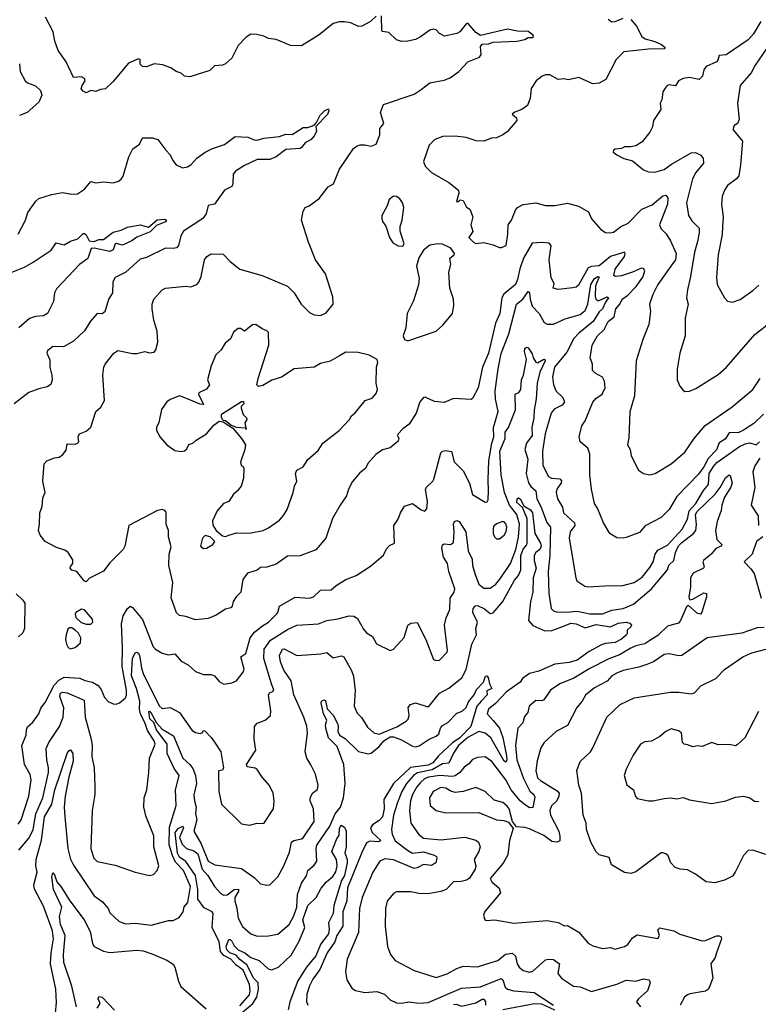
# Model space of a CAD drawing. Extents: x 1268547 to 1425625, y 515768 to 616754.
# Tile 195 of 256: x 1345395 to 1350059, y 529390 to 535612. Entities that reach past the tile are written whole.
import ezdxf

# ---------------------------------------------------------------- set-up
doc = ezdxf.new("R2010")
doc.units = 0

msp = doc.modelspace()

# ---------------------------------------------------------------- linework, layer by layer
at = {"layer": '0CON10XD'}
for points in [[(1345627, 532277), (1345555, 532314.3), (1345524.3, 532355), (1345513.1, 532385), (1345520.6, 532425), (1345521.1, 532495), (1345537.8, 532535), (1345540.3, 532589.7), (1345555.8, 532625), (1345541.2, 532695), (1345550, 532805), (1345566.4, 532823.6), (1345615, 532843.3), (1345645, 532848), (1345666.8, 532863.2), (1345688.8, 532891.2), (1345695, 532931.2), (1345745, 532930), (1345760, 532935), (1345768, 532945), (1345764, 532976), (1345772.5, 532995), (1345815, 533011.2), (1345845, 533037.5), (1345876.2, 533135), (1345906.4, 533163.6), (1345930, 533205), (1345919.6, 533365), (1345926.1, 533415), (1345935, 533435.7), (1345990, 533505), (1346015, 533521.1), (1346107.3, 533502.7), (1346135, 533502.5), (1346185, 533514.3), (1346215, 533506.7), (1346245, 533510.8), (1346255.6, 533525), (1346267.5, 533575), (1346263.2, 533643.2), (1346242.4, 533712.4), (1346231.9, 533785), (1346231.4, 533815), (1346241.5, 533845), (1346295, 533904), (1346315, 533915.6), (1346443.1, 533926.9), (1346475.6, 533924.4), (1346512.5, 533937.5), (1346526.5, 533953.5), (1346541.3, 533988.7), (1346562.2, 534095), (1346577.5, 534115), (1346605, 534133.1), (1346679.1, 534129.1), (1346723, 534083), (1346785, 534035.6), (1346925, 533995.4), (1347085, 533927.7), (1347128.8, 533885), (1347172.5, 533815), (1347195, 533790), (1347225, 533761.5), (1347255, 533746.5), (1347295, 533741.5), (1347329.8, 533760.2), (1347373.8, 533815), (1347371.3, 533861.3), (1347325.4, 534005), (1347262.7, 534095), (1347218.9, 534205), (1347174.3, 534345), (1347185, 534402.5), (1347197.5, 534425), (1347223.6, 534436.4), (1347285, 534482.5), (1347343.8, 534555), (1347376.2, 534575), (1347415, 534666.7), (1347502.4, 534797.6), (1347525, 534814.2), (1347545, 534820), (1347575, 534820.8), (1347615, 534812), (1347646.7, 534825), (1347668.8, 534885), (1347670, 534925), (1347694, 534955), (1347673.8, 535025), (1347692.5, 535075), (1347885, 535140), (1347929.5, 535170.5), (1347985, 535211.8), (1348075, 535229.3), (1348112.9, 535245), (1348167.1, 535285), (1348224.2, 535345), (1348298.8, 535375), (1348308, 535392), (1348305, 535441.2), (1348315, 535456.7), (1348355, 535458.8), (1348385, 535469.6), (1348535, 535475.4), (1348584.4, 535485.6), (1348605, 535500), (1348635, 535498.8), (1348640, 535505), (1348635, 535515.5), (1348605, 535535.9), (1348538.6, 535538.6), (1348475, 535551.8), (1348305, 535511.4), (1348275, 535530.8), (1348225, 535590), (1348215, 535586.2), (1348173.3, 535535), (1348155.3, 535524.7), (1348077.9, 535507.9), (1348046.2, 535525), (1348025, 535546.7), (1348005, 535552), (1347985, 535545.7), (1347925, 535503.1), (1347895, 535485.6), (1347845, 535475.6), (1347805, 535474.4), (1347774.5, 535484.5), (1347725, 535530), (1347686, 535536), (1347681.7, 535541.7), (1347680, 535635)], [(1347645, 535634), (1347610, 535600), (1347555, 535570), (1347535, 535569.2), (1347485, 535591.4), (1347445, 535597.5), (1347415, 535598), (1347375, 535587.5), (1347285, 535516), (1347175, 535446.7), (1347105, 535448.9), (1347015, 535486), (1346965, 535492), (1346936.6, 535506.6), (1346892.3, 535517.7), (1346855, 535519.2), (1346825, 535502), (1346775, 535448.8), (1346735, 535368.8), (1346695, 535332.5), (1346675, 535324.2), (1346625, 535320), (1346595, 535291.2), (1346469.5, 535250.5), (1346435, 535253.8), (1346413.6, 535273.6), (1346383.9, 535283.9), (1346348.3, 535308.3), (1346296.1, 535326.1), (1346245, 535333.3), (1346195, 535313.8), (1346170, 535315), (1346155, 535330), (1346155, 535360), (1346145, 535363.3), (1346082.2, 535337.8), (1345985, 535221.2), (1345936.1, 535173.9), (1345905, 535170), (1345875, 535157.5), (1345845, 535163.3), (1345815, 535150), (1345795, 535160), (1345784.1, 535174.1), (1345789.2, 535195), (1345808.8, 535225), (1345805, 535240), (1345785, 535250), (1345735, 535246.7), (1345688.8, 535345), (1345637.3, 535417.3), (1345615.8, 535475), (1345605.8, 535535), (1345558.3, 535628.3)], [(1349253.5, 535613.5), (1349290.7, 535570.7), (1349322.9, 535505), (1349345, 535491.1), (1349405, 535474.4), (1349447.5, 535455), (1349470, 535435), (1349465, 535427.5), (1349365, 535426.2), (1349210.8, 535409.2), (1349160.9, 535359.1), (1349096.4, 535233.6), (1349055, 535210), (1349015, 535205.6), (1348925, 535245.5), (1348858.3, 535231.7), (1348833.1, 535236.9), (1348795, 535233.8), (1348742.7, 535262.7), (1348715, 535262.9), (1348693.3, 535255), (1348656.2, 535225), (1348625, 535176.7), (1348617.5, 535115), (1348601.1, 535068.9), (1348566, 535044), (1348522.4, 535027.6), (1348503.8, 535015), (1348532.3, 534992.3), (1348534, 534975), (1348475, 534906), (1348445, 534884), (1348405, 534866), (1348375, 534863.8), (1348325, 534843.1), (1348276.7, 534846.7), (1348215, 534866.2), (1348145.6, 534875.6), (1348066.6, 534873.4), (1348016.7, 534855), (1347980.6, 534819.4), (1347945.6, 534715), (1347954.4, 534685), (1347995.8, 534645), (1348105, 534582.5), (1348166.2, 534535), (1348168.8, 534515), (1348153.3, 534463.3), (1348165, 534463.3), (1348177, 534473), (1348195, 534470), (1348217, 534427), (1348236.7, 534415), (1348255.6, 534365.6), (1348243.8, 534315), (1348256.4, 534273.6), (1348230, 534235), (1348260, 534205), (1348275, 534197.5), (1348325, 534204), (1348385, 534189.4), (1348425, 534171.4), (1348438.1, 534171.9), (1348466, 534185), (1348477.3, 534257.3), (1348479.2, 534315), (1348499.4, 534345), (1348525, 534408.8), (1348537.5, 534425), (1348575, 534443.5), (1348655, 534453.8), (1348715, 534437.8), (1348775, 534436.9), (1348855, 534451.4), (1348922.5, 534432.5), (1348986.5, 534396.5), (1349005, 534353.3), (1349065, 534286.7), (1349095, 534266.2), (1349125, 534264.3), (1349145, 534270), (1349187.9, 534302.1), (1349236.4, 534325), (1349322.5, 534415), (1349387.7, 534442.3), (1349455, 534497.8), (1349475, 534502.5), (1349486.9, 534485), (1349486.1, 534446.1), (1349435.8, 534315), (1349443.2, 534293.2), (1349477.6, 534257.6), (1349505.3, 534215.3), (1349540.4, 534135), (1349536, 534095), (1349507.1, 534055), (1349425, 533939.2), (1349392.2, 533875), (1349371.9, 533815), (1349377.3, 533767.3), (1349366.7, 533685), (1349329.4, 533590.6), (1349288.1, 533455), (1349276.7, 533235), (1349246.8, 533133.2), (1349241.2, 532968.8), (1349232.5, 532925), (1349250, 532895), (1349256, 532855), (1349303.3, 532765), (1349335, 532743.3), (1349375, 532736), (1349406.7, 532745), (1349509.2, 532805), (1349595, 532879.4), (1349654.4, 532965), (1349723.6, 533046.4), (1349894, 533165), (1350025, 533275.7), (1350070.3, 533345)], [(1349110, 535615), (1349135, 535598.1), (1349155, 535600), (1349205, 535621.8)], [(1350075, 535599.5), (1350028.3, 535521.7), (1349994.4, 535485), (1349855, 535388.9), (1349811.2, 535385), (1349804.4, 535355), (1349795.3, 535344.7), (1349728.8, 535315), (1349715.8, 535295), (1349705.7, 535255), (1349685, 535233.8), (1349625, 535245.6), (1349585, 535239.4), (1349554, 535225), (1349535, 535193.8), (1349495, 535199.2), (1349483.3, 535195), (1349470.8, 535179.2), (1349456.2, 535155), (1349450, 535105), (1349440, 535085), (1349442.5, 535045), (1349396.4, 534973.6), (1349390, 534935), (1349375, 534900), (1349325, 534840), (1349285.6, 534814.4), (1349255, 534807.5), (1349215, 534808), (1349195, 534797.5), (1349155, 534792.5), (1349143.8, 534786.2), (1349143.3, 534775), (1349165, 534756.7), (1349210, 534735), (1349265, 534720), (1349335, 534662), (1349365, 534650.8), (1349405, 534647.5), (1349464, 534665), (1349511.2, 534698.8), (1349635, 534769.6), (1349663, 534773), (1349696, 534755), (1349710, 534735), (1349713.1, 534705), (1349664.8, 534645.2), (1349643.4, 534605), (1349605.5, 534454.5), (1349619.1, 534375), (1349640, 534340), (1349685.4, 534295), (1349686.5, 534265), (1349675, 534210), (1349655, 534143.3), (1349631.5, 533988.5), (1349611.5, 533905), (1349605.5, 533855), (1349616.5, 533815), (1349597.3, 533725), (1349596.7, 533615), (1349564.3, 533505), (1349546.1, 533403.9), (1349546.7, 533335), (1349562.5, 533295), (1349582.3, 533272.3), (1349595, 533263.3), (1349623.6, 533263.6), (1349665, 533281.2), (1349805, 533370), (1349855, 533413.8), (1350037.7, 533622.3), (1350145, 533707.5)], [(1350109.1, 535425), (1350039.4, 535325), (1350014.2, 535275), (1349945, 535195.8), (1349927.5, 535085), (1349938.9, 534981.1), (1349926.7, 534955), (1349907, 534943), (1349900, 534925), (1349901.2, 534915), (1349959.4, 534845), (1349947.5, 534695), (1349936, 534625), (1349922, 534605), (1349865.4, 534564.6), (1349845.4, 534534.6), (1349830.5, 534495), (1349825.5, 534445), (1349836, 534366), (1349832.4, 534302.4), (1349830.9, 534255), (1349806, 534125), (1349795.5, 533985), (1349798.1, 533938.1), (1349845, 533853.3), (1349865, 533833.8), (1349895, 533826), (1349945, 533844.4), (1350025, 533900.6), (1350061.9, 533935)], [(1345393.6, 535333.6), (1345397.3, 535285), (1345429.5, 535225), (1345445, 535212.1), (1345495, 535192.9), (1345526.9, 535165), (1345534.5, 535135), (1345515, 535090.8), (1345442.5, 535025), (1345393.5, 535006.5)], [(1345384.5, 534255.5), (1345431.2, 534345), (1345447.3, 534392.7), (1345496.9, 534465), (1345515, 534481.9), (1345595, 534507.5), (1345665, 534519.4), (1345725, 534509.1), (1345759.6, 534510.4), (1345805, 534540.6), (1345845, 534589.2), (1345875, 534580), (1345925, 534587.1), (1345985, 534580), (1346018.6, 534591.4), (1346036.3, 534603.7), (1346047.3, 534622.7), (1346083.1, 534745), (1346108.8, 534795), (1346152, 534825), (1346170, 534865), (1346233.9, 534866.1), (1346267.5, 534855), (1346318, 534788), (1346345, 534756.7), (1346361.7, 534721.7), (1346383.9, 534693.9), (1346423.6, 534676.4), (1346455, 534681.2), (1346475, 534693.8), (1346512.7, 534737.3), (1346565.8, 534774.2), (1346612.7, 534797.3), (1346687.7, 534822.3), (1346755, 534873.3), (1346835, 534870), (1346875, 534852), (1346895, 534850), (1346936.8, 534863.2), (1347035, 534873.8), (1347075, 534888.9), (1347115, 534886), (1347185, 534930), (1347215, 534930), (1347253.8, 534945), (1347268.7, 534961.3), (1347291.7, 535008.3), (1347321.6, 535038.4), (1347345, 535048.8), (1347347.5, 535035), (1347338.1, 535011.9), (1347263.9, 534936.1), (1347268.8, 534905), (1347255, 534877.1), (1347235, 534855.4), (1347197.5, 534832.5), (1347175, 534803.1), (1347165, 534796.9), (1347075, 534790.6), (1347015, 534744.5), (1346975, 534728.5), (1346895, 534728.4), (1346815, 534691.3), (1346758.2, 534655), (1346742, 534635), (1346741.1, 534575), (1346735, 534557.5), (1346687.8, 534535), (1346625, 534445.8), (1346585, 534437.1), (1346572.7, 534385), (1346551.4, 534355), (1346429.4, 534275), (1346413.3, 534246.7), (1346396.7, 534185), (1346385, 534170.6), (1346365, 534165.5), (1346315, 534167.3), (1346195, 534110), (1346155, 534097.5), (1346065, 534016.7), (1345998, 533982), (1345984.1, 533955.9), (1345980.9, 533885), (1345955.7, 533844.3), (1345932, 533765), (1345915, 533752.5), (1345885, 533755.8), (1345842.8, 533707.2), (1345805, 533645.7), (1345735, 533580), (1345672.5, 533545), (1345605, 533545.7), (1345571.3, 533518.7), (1345565.8, 533505), (1345585, 533462.5), (1345584.4, 533415), (1345598.6, 533365), (1345600, 533335), (1345592.5, 533307.5), (1345567.4, 533292.6), (1345515, 533280), (1345452.5, 533255), (1345360.6, 533185)], [(1347815, 534180), (1347822.5, 534195), (1347796.7, 534275), (1347796.7, 534305), (1347810, 534345), (1347820, 534425), (1347812, 534455), (1347795, 534480), (1347775, 534493.8), (1347755, 534496.2), (1347728, 534475), (1347715.6, 534434.4), (1347682, 534375), (1347681.2, 534355), (1347686.4, 534336.4), (1347707, 534307), (1347730, 534235), (1347750.7, 534200.7), (1347785, 534182.5), (1347815, 534180)], [(1345319.2, 534005), (1345425, 534048.1), (1345480.9, 534079.1), (1345594.5, 534155.5), (1345625, 534200.8), (1345675, 534189.2), (1345715, 534211.9), (1345762.7, 534227.3), (1345795, 534261.2), (1345805, 534261.2), (1345815, 534252), (1345834.5, 534215), (1345865, 534210.6), (1345895, 534223.2), (1345925, 534222.4), (1345985, 534270), (1346035, 534281.4), (1346075, 534300.6), (1346155, 534314.6), (1346208.4, 534301.6), (1346262.3, 534347.7), (1346310.2, 534350.2), (1346322.9, 534345), (1346315, 534334.6), (1346258.9, 534311.1), (1346219.8, 534270.3), (1346135, 534238), (1346103.3, 534215), (1346045, 534186), (1346005, 534198), (1345997.5, 534195), (1345985, 534157.5), (1345965, 534146.7), (1345865, 534168), (1345846.4, 534165), (1345825, 534103.1), (1345772.5, 534065), (1345628.3, 533911.7), (1345614.4, 533885), (1345608.9, 533831.1), (1345570, 533755), (1345545, 533740), (1345495, 533735.7), (1345456.6, 533723.4), (1345389.1, 533665)], [(1350091.9, 533118.1), (1350029.7, 533060.3), (1349965, 533017.3), (1349935, 533003.6), (1349875, 533000.4), (1349849.7, 532960.3), (1349811.1, 532938.9), (1349795, 532892.7), (1349741.4, 532838.6), (1349715, 532785.5), (1349680.4, 532739.6), (1349545, 532599.4), (1349495, 532517.1), (1349445, 532465.7), (1349345, 532414.2), (1349308.3, 532371.7), (1349225, 532340.8), (1349205, 532335.8), (1349165, 532338), (1349121.2, 532365), (1349082, 532432), (1349044.3, 532524.3), (1349024.4, 532555), (1349005.5, 532645), (1348995.5, 532735), (1348995.4, 532865.4), (1348982.5, 532905), (1348935, 532943.8), (1348927.1, 532975), (1348945.6, 533044.4), (1348965, 533076.2), (1349013.1, 533195), (1349032.2, 533217.8), (1349074, 533246), (1349092.5, 533285), (1349086.9, 533326.9), (1349075, 533352.5), (1349027.8, 533377.8), (1349011.2, 533395), (1349011.4, 533435), (1348997.1, 533475), (1349010, 533555), (1349042.9, 533615), (1349086.1, 533653.9), (1349110, 533705), (1349149.1, 533735), (1349158.8, 533785), (1349185.2, 533814.8), (1349199.7, 533845), (1349235, 533870.6), (1349287.3, 533925), (1349330.7, 533985), (1349342.7, 534025), (1349335, 534038.6), (1349322.1, 534042.1), (1349265, 534015.9), (1349194, 533994), (1349158.2, 533988.2), (1349145.7, 533995), (1349155, 534035.4), (1349213.1, 534115), (1349219.2, 534135), (1349215, 534143.3), (1349125, 534114.7), (1349055, 534056.5), (1349005, 534052.8), (1348985.5, 534044.5), (1348924.3, 533935), (1348908.1, 533921.9), (1348886.8, 533916.8), (1348795, 533906.7), (1348763.3, 533915), (1348770, 533945), (1348751.3, 533981.3), (1348738.5, 534095), (1348750.8, 534185), (1348738.7, 534198.7), (1348695, 534203.6), (1348631.5, 534198.5), (1348577.1, 534105), (1348552.7, 534037.3), (1348539.2, 533970.8), (1348525, 533938.1), (1348452.9, 533877.1), (1348440, 533855), (1348426.1, 533756.1), (1348400, 533695), (1348354.6, 533505), (1348317.8, 533415), (1348290.6, 533285), (1348255, 533217.5), (1348245, 533212.5), (1348135, 533217.5), (1348075, 533193.8), (1348015, 533199.2), (1347955, 533226.2), (1347945, 533223.8), (1347922.1, 533197.9), (1347898.6, 533125), (1347854.5, 533055.5), (1347813.6, 533026.4), (1347784, 532995), (1347780.8, 532985), (1347788.8, 532965), (1347785, 532947.5), (1347733.6, 532906.4), (1347686.7, 532893.3), (1347644.2, 532865), (1347593.1, 532806.9), (1347578, 532775), (1347541.7, 532748.3), (1347497, 532693), (1347470.8, 532645), (1347457.9, 532602.1), (1347418, 532545), (1347371.1, 532458.9), (1347328.1, 532335), (1347265, 532262.5), (1347166.6, 532223.4), (1347085, 532221.5), (1347015, 532170.5), (1346955, 532151.9), (1346915, 532150), (1346895, 532134.3), (1346833.3, 532115), (1346804.2, 532075), (1346791.2, 531995), (1346760.8, 531965), (1346742, 531935), (1346736.2, 531905), (1346727.5, 531895), (1346695, 531887.5), (1346635, 531849.2), (1346585, 531827.5), (1346505, 531818.6), (1346445, 531840), (1346405, 531846), (1346385, 531864), (1346352.4, 531957.6), (1346361.9, 532055), (1346336.9, 532163.1), (1346339.2, 532235), (1346351.4, 532281.4), (1346334.4, 532344.4), (1346334.3, 532385), (1346319.2, 532425), (1346318.8, 532498.8), (1346310.7, 532510.7), (1346295, 532516.2), (1346265, 532510.8), (1346084.6, 532415.4), (1346059.2, 532285), (1346048.8, 532265), (1345965, 532180), (1345925, 532126.7), (1345835, 532082.5), (1345815, 532060), (1345802.5, 532065), (1345755.9, 532125.9), (1345725, 532134), (1345713.8, 532145), (1345715, 532157.5), (1345730, 532175), (1345729.5, 532199.5), (1345700, 532245), (1345680.3, 532260.3), (1345627, 532277)], [(1347845, 533582.5), (1348025, 533643.8), (1348067.7, 533682.3), (1348127.5, 533755), (1348136, 533805), (1348134, 533845), (1348110.8, 533915), (1348105.6, 534015), (1348117.3, 534067.3), (1348110, 534105), (1348137.5, 534125), (1348140, 534135), (1348118, 534168), (1348065, 534193.8), (1348035, 534195.8), (1347985, 534186), (1347944.3, 534155), (1347915, 534107.5), (1347900.8, 534055), (1347917.3, 533977.3), (1347912.7, 533937.3), (1347881.2, 533835), (1347841.4, 533755), (1347832.5, 533665), (1347816.7, 533615), (1347825, 533590), (1347845, 533582.5)], [(1345929.4, 531329.4), (1345953, 531303), (1345985, 531289.2), (1346005, 531287.5), (1346024.4, 531295.6), (1346060, 531325), (1346068.9, 531341.1), (1346068.5, 531375), (1346041.8, 531525), (1346044.6, 531645), (1346038, 531795), (1346047.9, 531845), (1346075, 531891.1), (1346095, 531905.7), (1346107.8, 531897.8), (1346170.9, 531820.9), (1346238.6, 531648.6), (1346253.4, 531633.4), (1346295, 531609.4), (1346335, 531597.8), (1346375, 531604.4), (1346415, 531559.1), (1346458, 531535), (1346505, 531494), (1346555, 531473.8), (1346603.9, 531473.9), (1346625, 531466), (1346655, 531430), (1346683.9, 531413.9), (1346735, 531421.4), (1346763.8, 531435), (1346805, 531488), (1346812.5, 531507.5), (1346791.9, 531585), (1346822.2, 531607.8), (1346850.4, 531705), (1346878.5, 531741.5), (1346922, 531778), (1346966.7, 531805), (1347016.5, 531855), (1347025, 531866.7), (1347034.5, 531905.5), (1347135, 531961.9), (1347225, 531955.6), (1347250, 531965), (1347293.9, 532006.1), (1347360.9, 532009.1), (1347393.3, 532036.7), (1347455, 532074.3), (1347519.3, 532100.7), (1347610.9, 532159.1), (1347692.7, 532227.3), (1347711.7, 532268.3), (1347730.3, 532289.7), (1347762.5, 532305), (1347757.8, 532415), (1347785, 532456.2), (1347799.4, 532495), (1347825, 532537.5), (1347875, 532554.2), (1347930, 532515), (1347954, 532506), (1347965, 532520), (1347970.6, 532565), (1347958.2, 532645), (1347965, 532660), (1348003.1, 532695), (1348010.8, 532709.2), (1348053.8, 532875), (1348065, 532886), (1348085, 532890), (1348122.5, 532882.5), (1348137.7, 532817.7), (1348195, 532760), (1348235, 532683.8), (1348255, 532612), (1348333.9, 532563.9), (1348347.5, 532565), (1348353, 532577), (1348355.6, 532635), (1348352.5, 532705), (1348358.1, 532825), (1348376.3, 532935), (1348389.1, 532975), (1348385.9, 533035), (1348415.8, 533135), (1348400, 533215), (1348397, 533265), (1348417, 533405), (1348435, 533502.5), (1348483.4, 533626.6), (1348532, 533815), (1348572.8, 533845), (1348605, 533894.4), (1348615, 533888.8), (1348618.8, 533845), (1348631, 533801), (1348675.9, 533755.9), (1348707.7, 533697.7), (1348725, 533687.9), (1348765, 533688.5), (1348838.3, 533721.7), (1348935, 533747.9), (1348965, 533773.3), (1348982.7, 533815), (1349002.2, 533937.8), (1349023.6, 533976.4), (1349045, 533988), (1349055, 533986), (1349030.2, 533929.8), (1349028.5, 533865), (1349033.3, 533845), (1349045, 533836.6), (1349055, 533837.4), (1349105, 533861.1), (1349112.9, 533855), (1349093.2, 533826.8), (1349075.3, 533784.7), (1349053.5, 533766.6), (1349015.5, 533704.5), (1348925, 533631.7), (1348895, 533596.4), (1348848.8, 533511.2), (1348771.8, 533415), (1348759.6, 533355), (1348765.5, 533305), (1348782.7, 533265), (1348823.6, 533225), (1348835.6, 533195), (1348820, 533175), (1348769.3, 533150.7), (1348751.4, 533125), (1348712.9, 532995), (1348695.4, 532885), (1348698.2, 532795), (1348733.3, 532725), (1348753.3, 532715), (1348805, 532710.3), (1348816.9, 532696.9), (1348814.7, 532685), (1348786.1, 532645), (1348782.9, 532625), (1348791.8, 532585), (1348822, 532532), (1348829.1, 532495), (1348897.9, 532432.1), (1348900.4, 532415), (1348870.5, 532375), (1348865.6, 532335.6), (1348905.7, 532085), (1348914, 532065), (1348962.8, 532032.8), (1348985, 532028.5), (1349125, 532036.7), (1349195, 532033.5), (1349275, 532056.4), (1349325, 532090), (1349375, 532149.5), (1349395.9, 532185), (1349408.3, 532235), (1349425, 532258.9), (1349485, 532290.9), (1349577.2, 532392.8), (1349611.3, 532455), (1349621.8, 532508.2), (1349665.2, 532555), (1349713, 532637), (1349744, 532675), (1349748.5, 532745), (1349775, 532789.1), (1349797.1, 532812.9), (1349940.3, 532915), (1349975, 532931.8), (1350005, 532937), (1350045.6, 532924.4), (1350066.7, 532945)], [(1346695, 532346), (1346715, 532354), (1346765, 532370), (1346845, 532368.1), (1346932.5, 532385), (1346965, 532400.8), (1347035, 532450), (1347061.7, 532478.3), (1347083, 532517), (1347122.5, 532625), (1347130.8, 532665), (1347145.6, 532695), (1347135.8, 532745), (1347144.4, 532765.6), (1347184.4, 532785.6), (1347215, 532833.3), (1347279.8, 532890.2), (1347310, 532935), (1347411.4, 533015), (1347478, 533085), (1347490.9, 533109.1), (1347512.9, 533127.1), (1347576.7, 533205), (1347620.5, 533219.5), (1347645, 533250), (1347653.8, 533275), (1347645.8, 533315), (1347647.5, 533415), (1347656.4, 533446.4), (1347652.5, 533465), (1347601.7, 533491.7), (1347531.7, 533508.3), (1347455, 533510), (1347415, 533488), (1347355, 533453.8), (1347295, 533439.2), (1347255, 533415.7), (1347127.5, 533405), (1347048.1, 533351.9), (1346986.1, 533333.9), (1346930.7, 533299.3), (1346903, 533293), (1346892.5, 533305), (1346900, 533345), (1346967.1, 533555), (1346966.2, 533635), (1346956.1, 533646.1), (1346925, 533658.8), (1346885, 533686), (1346865, 533683.8), (1346815, 533643.8), (1346789.5, 533659.5), (1346775, 533661.2), (1346745, 533636.2), (1346725.6, 533594.4), (1346693, 533567), (1346666.7, 533525), (1346634, 533495), (1346604, 533425), (1346581.2, 533335), (1346592.5, 533305), (1346575, 533277.5), (1346526.7, 533253.3), (1346523.8, 533246.2), (1346555, 533180), (1346535, 533182), (1346438, 533222), (1346405, 533234.3), (1346345, 533212.5), (1346325, 533198), (1346291.2, 533148.8), (1346272.7, 533067.3), (1346259.2, 533035), (1346259.4, 533015), (1346282.7, 532972.7), (1346325, 532925.7), (1346375, 532890), (1346415, 532884.2), (1346435, 532888), (1346450.7, 532899.3), (1346463.6, 532926.4), (1346487.5, 532935), (1346510, 532955), (1346575, 532994), (1346620.3, 533049.7), (1346655, 533073.8), (1346680, 533070), (1346740, 533030), (1346795.4, 532965.4), (1346820, 532925), (1346817.1, 532895), (1346789.2, 532815), (1346792.5, 532795), (1346805, 532787.5), (1346810, 532775), (1346809.2, 532715), (1346794, 532665), (1346768.3, 532631.7), (1346745, 532613.3), (1346715, 532566.7), (1346682.5, 532555), (1346641.2, 532508.8), (1346612, 532445), (1346615, 532416.7), (1346634.8, 532384.7), (1346675, 532350), (1346695, 532346)], [(1345388.9, 530365), (1345455, 530441.5), (1345479.2, 530495), (1345497.2, 530592.8), (1345540.3, 530695), (1345576, 530855), (1345577.5, 530885), (1345566.8, 530935), (1345562.6, 531007.4), (1345578.6, 531045), (1345646, 531145), (1345668.4, 531205), (1345673.4, 531263.4), (1345649.1, 531335), (1345653.3, 531356.7), (1345665, 531362.9), (1345695, 531358.9), (1345802.4, 531312.4), (1345807.6, 531205), (1345846.2, 531065), (1345851.8, 531025), (1345850.4, 530955), (1345864.4, 530885), (1345870, 530765), (1345868.8, 530715), (1345852.3, 530615), (1345843.6, 530373.6), (1345863.9, 530313.9), (1345885, 530292.1), (1345998.6, 530268.6), (1346125, 530225.7), (1346215, 530203.8), (1346240.5, 530209.5), (1346263.8, 530235), (1346272.5, 530265), (1346240.9, 530385), (1346241.5, 530455), (1346191.7, 530581.7), (1346178.9, 530635), (1346181.4, 530695), (1346198.6, 530745), (1346209.4, 530855), (1346214.4, 530945), (1346250, 531035), (1346244.4, 531055), (1346201.1, 531121.1), (1346187.6, 531165), (1346157.8, 531225), (1346152.1, 531255), (1346153.4, 531306.6), (1346133, 531385), (1346100.3, 531465), (1346106.2, 531575), (1346125, 531611.1), (1346134, 531616), (1346145, 531609.5), (1346154.5, 531585.5), (1346163.9, 531515), (1346175, 531480.4), (1346275, 531277.1), (1346295, 531260), (1346345, 531265.6), (1346404.3, 531235), (1346485, 531120.8), (1346505, 531107.5), (1346535, 531101.2), (1346547.5, 531105), (1346555, 531120), (1346565, 531117.5), (1346605, 531075.6), (1346629.3, 531039.3), (1346664.4, 530985), (1346682.5, 530885), (1346675, 530870), (1346650, 530865), (1346652.9, 530735), (1346668.8, 530655), (1346795, 530530.5), (1346845, 530522.5), (1346895, 530533.8), (1346936.4, 530533.6), (1346998.1, 530625), (1347001.4, 530675), (1346995.7, 530725), (1346972.1, 530772.1), (1346926, 530825), (1346893.8, 530873.8), (1346882.6, 530882.6), (1346831.4, 530891.4), (1346826.2, 530905), (1346885.5, 530995), (1346874.5, 531065.5), (1346878, 531145), (1346893.7, 531166.3), (1346945, 531185.6), (1346978.2, 531215), (1346980.7, 531245), (1346965.9, 531344.1), (1346971.4, 531358.6), (1346993.6, 531366.4), (1346998.8, 531375), (1346985.6, 531414.4), (1346936.5, 531575), (1346939.2, 531635), (1346978.8, 531691.2), (1347085, 531757.9), (1347144, 531785), (1347282.5, 531795), (1347335.4, 531814.6), (1347403.3, 531825), (1347475, 531845.5), (1347505, 531842.9), (1347528.9, 531828.9), (1347565, 531760.6), (1347585, 531737.5), (1347622, 531715), (1347647.5, 531667.5), (1347735, 531626.7), (1347755.7, 531634.3), (1347821.7, 531708.3), (1347845, 531786), (1347865, 531799.2), (1347905, 531802.5), (1347958.5, 531695), (1348008.8, 531568.8), (1348025, 531562.5), (1348045, 531564.2), (1348094, 531615), (1348097.1, 531625), (1348076.7, 531785), (1348087.6, 531832.4), (1348110.4, 531885), (1348113.5, 531956.5), (1348138.8, 531995), (1348142.9, 532015), (1348104.2, 532125), (1348096.6, 532175), (1348071.6, 532215), (1348060, 532275), (1348065, 532292.9), (1348075, 532300), (1348115, 532296.1), (1348135, 532309.2), (1348139, 532375), (1348133.5, 532425), (1348139.7, 532440.3), (1348155, 532448.2), (1348170.9, 532440.9), (1348212.8, 532375), (1348226.1, 532255), (1348252.8, 532202.8), (1348255, 532163.8), (1348270.3, 532105), (1348295, 532044.4), (1348325, 532020), (1348365, 532018.8), (1348401.8, 532045), (1348429.5, 532079.5), (1348494.2, 532175.8), (1348528.8, 532265), (1348545, 532341.2), (1348550.4, 532425), (1348535, 532484.2), (1348487.5, 532545), (1348455.8, 532625), (1348435.4, 532735), (1348426.2, 532885), (1348460.2, 532965), (1348460, 533005), (1348480.8, 533035), (1348525, 533146), (1348523.6, 533245), (1348546.7, 533255), (1348558.8, 533275), (1348562.8, 533335), (1348575.6, 533365.6), (1348595.6, 533465), (1348582.2, 533515), (1348584.4, 533535), (1348595, 533542), (1348605, 533537.5), (1348630.7, 533500.7), (1348637.7, 533475), (1348655, 533448.1), (1348665, 533444.2), (1348705, 533466.1), (1348712.5, 533462.5), (1348712.3, 533455), (1348680, 533385), (1348662.7, 533315), (1348657.2, 533215), (1348643.7, 533146.3), (1348642, 533095), (1348628.1, 533035), (1348630.7, 532985), (1348594.7, 532935.3), (1348585.2, 532895.2), (1348603.1, 532835), (1348593.5, 532743.5), (1348608.1, 532685), (1348622.5, 532662.5), (1348654.7, 532634.7), (1348660, 532585), (1348685.5, 532535.5), (1348723.6, 532435), (1348747.2, 532405), (1348741.9, 532225), (1348731.9, 532125), (1348735.5, 531985.5), (1348751.8, 531891.8), (1348765, 531875.8), (1348785, 531869.5), (1348847.7, 531867.7), (1348915, 531874.8), (1348995, 531858), (1349075, 531857.8), (1349135, 531879.8), (1349205, 531891.1), (1349271, 531919), (1349385.3, 532015), (1349484.7, 532135), (1349494.6, 532165), (1349525.5, 532194.5), (1349536.7, 532245), (1349555, 532286.1), (1349575, 532309.1), (1349649.2, 532365), (1349663.4, 532385), (1349668.5, 532421.5), (1349663.2, 532485), (1349672.1, 532505), (1349786, 532614), (1349817.5, 532655), (1349852.7, 532717.3)], [(1346825, 533022.5), (1346820, 533030), (1346764, 533034), (1346728.8, 533048.8), (1346695, 533076.7), (1346680, 533080), (1346668.3, 533098.3), (1346670, 533120), (1346795, 533200), (1346808.3, 533198.3), (1346810, 533185), (1346793, 533167), (1346793, 533157), (1346806.4, 533116.4), (1346827.5, 533095), (1346830, 533085), (1346817.5, 533065), (1346825, 533022.5)], [(1350069.6, 532840.4), (1350036.6, 532793.4), (1350023.5, 532755), (1350036.2, 532655), (1350014.6, 532544.6), (1350057.7, 532477.7), (1350060, 532415)], [(1349852.7, 532717.3), (1349875, 532735.6), (1349881.7, 532731.7), (1349894.7, 532685), (1349885, 532658.8), (1349844.7, 532595), (1349828, 532545), (1349825, 532510), (1349798.8, 532441.2), (1349788.6, 532385), (1349798, 532328), (1349828.8, 532295), (1349823.8, 532285), (1349790.5, 532269.5), (1349762.2, 532235), (1349711.9, 532195), (1349708.1, 532185), (1349716.9, 532155), (1349713.1, 532146.9), (1349648.2, 532115), (1349630.5, 532085), (1349631.2, 532025), (1349620, 531965), (1349625, 531946.7), (1349645, 531951), (1349715, 531989.6), (1349731.4, 531985), (1349731.8, 531965), (1349702.4, 531867.6), (1349694.5, 531855.5), (1349675, 531858.8), (1349615, 531911.6), (1349605, 531902.1), (1349568.5, 531815), (1349555, 531799.2), (1349485, 531779.5), (1349425, 531720.9), (1349375, 531688.2), (1349341.9, 531668.1), (1349286.2, 531655), (1349255, 531640.8), (1349181.9, 531598.1), (1349116.1, 531573.9), (1348995, 531512.4), (1348895, 531450.4), (1348805, 531414.4), (1348745.7, 531375), (1348705, 531314), (1348691.2, 531308.8), (1348655, 531310.8), (1348611.4, 531275), (1348604, 531235), (1348581.5, 531208.5), (1348571.8, 531168.2), (1348541.2, 531135), (1348525.3, 531025), (1348533.9, 530935), (1348576.2, 530816.2), (1348616.5, 530736.5), (1348640.5, 530715), (1348648.1, 530698.1), (1348635, 530634), (1348615, 530632.2), (1348580, 530655), (1348555, 530676.1), (1348497.7, 530745), (1348465, 530808.8), (1348376.4, 530925), (1348335, 530953.3), (1348285, 530949.2), (1348255, 530936.2), (1348230.6, 530909.4), (1348201.2, 530888.8), (1348174.7, 530855), (1348145, 530833.5), (1348125, 530830.2), (1348047, 530837), (1347975.8, 530825), (1347950.9, 530815), (1347925, 530792.2), (1347902.2, 530765), (1347874.8, 530715), (1347862.5, 530675), (1347855.8, 530615.8), (1347865.3, 530535.3), (1347915, 530464.2), (1347945, 530439.5), (1348055, 530430), (1348205, 530447.1), (1348275, 530426.6), (1348292.7, 530415), (1348302.8, 530385), (1348293.3, 530356.7), (1348264.4, 530305), (1348275.5, 530265), (1348270, 530245), (1348235, 530187.5), (1348216, 530175), (1348183.6, 530166.4), (1348135, 530164.4), (1348087.5, 530115), (1348055, 530102.2), (1347985, 530090), (1347925, 530087.5), (1347865, 530100.8), (1347775, 530101.2), (1347755, 530091.2), (1347715, 530042.5), (1347705.7, 529995), (1347701.9, 529885), (1347718.1, 529755), (1347735.8, 529705), (1347765, 529668), (1347885, 529602.9), (1348025, 529560), (1348095, 529582.7), (1348155, 529617.3), (1348195, 529632.3), (1348285, 529627.8), (1348345, 529645.5), (1348415, 529666.7), (1348462.2, 529707.8), (1348505, 529713.2), (1348526, 529695), (1348537.1, 529645), (1348548.1, 529625), (1348575, 529604.4), (1348615, 529593.5), (1348635, 529599.4), (1348715, 529670.6), (1348735, 529675.8), (1348765, 529673.1), (1348804.3, 529645), (1348793.3, 529585), (1348817.1, 529555), (1348892, 529505), (1348935, 529501.5), (1349005, 529471.8), (1349165, 529517.1), (1349225, 529541.9), (1349285, 529535.7), (1349335, 529552), (1349370, 529545), (1349376.2, 529525), (1349358.6, 529475), (1349302.5, 529425), (1349290, 529405), (1349315.3, 529375.3)], [(1345621.8, 529335), (1345627.7, 529402.3), (1345622.5, 529485), (1345589.7, 529645), (1345593.8, 529716.2), (1345607.9, 529805), (1345601.6, 529855), (1345545, 530011.4), (1345488.3, 530118.3), (1345484.7, 530145), (1345504.7, 530225), (1345497.3, 530265), (1345499.8, 530305), (1345533.4, 530426.6), (1345552.5, 530575), (1345597.5, 530655), (1345617.1, 530745), (1345694.7, 530975), (1345705, 530991.9), (1345715, 530997.1), (1345731.2, 530975), (1345733.4, 530926.6), (1345704.2, 530825.8), (1345683.1, 530705), (1345675.7, 530635), (1345678.9, 530575), (1345699.1, 530375), (1345715, 530307.1), (1345735, 530268.9), (1345865, 530075.6), (1345917.9, 530037.9), (1345953.1, 529995), (1345965, 529969.2), (1346023.1, 529913.1), (1346065, 529898.5), (1346125, 529901.9), (1346225, 529890.6), (1346335, 529919.2), (1346365, 529919.2), (1346402, 529938), (1346426.7, 529975), (1346434.5, 530005.5), (1346457.5, 530032.5), (1346473.8, 530135), (1346429, 530235), (1346378.8, 530288.8), (1346360.4, 530330.4), (1346338.2, 530398.2), (1346341, 530509), (1346382.7, 530647.3), (1346378.1, 530745), (1346402.2, 530835), (1346369.5, 530879.5), (1346326, 530975), (1346326.1, 531035), (1346259.5, 531125), (1346241.1, 531171.1), (1346216.9, 531195), (1346210.5, 531239.5), (1346215, 531243.3), (1346225, 531230.4), (1346258.9, 531168.9), (1346295, 531128.2), (1346366, 531086), (1346424.7, 530944.7), (1346469.8, 530905), (1346489.2, 530879.2), (1346504, 530835), (1346510.4, 530785), (1346493.5, 530713.5), (1346498.9, 530675), (1346510, 530635), (1346506, 530595), (1346512.6, 530555), (1346493.7, 530483.7), (1346541.1, 530405), (1346585, 530295.4), (1346627.9, 530272.1), (1346795, 530248.1), (1346875, 530191.9), (1346915, 530152.5), (1346955, 530143.8), (1346974.1, 530145.9), (1347025.7, 530195), (1347063.1, 530265), (1347098.3, 530351.7), (1347111.2, 530415), (1347125, 530425.7), (1347173.8, 530435), (1347185, 530442.5), (1347254, 530545), (1347249.6, 530625), (1347230, 530675), (1347229.2, 530695), (1347245, 530726.2), (1347275, 530746.7), (1347280.6, 530775), (1347261.9, 530845), (1347233.2, 530903.2), (1347207.5, 530945), (1347198.1, 530985), (1347212.3, 531105), (1347207.2, 531147.2), (1347188.3, 531205), (1347125.3, 531344.7), (1347108.6, 531435), (1347062, 531502), (1347042.3, 531555), (1347035.6, 531595), (1347055, 531634.3), (1347065.3, 531635.3), (1347145, 531593.3), (1347295.5, 531604.5), (1347335, 531612.5), (1347375, 531578.9), (1347425, 531592.5), (1347442.2, 531585), (1347490.4, 531500.4), (1347502.6, 531462.6), (1347512.4, 531372.4), (1347506.2, 531275), (1347525, 531230), (1347553.5, 531203.5), (1347591, 531141), (1347632, 531105), (1347665, 531096.7), (1347776.4, 531143.6), (1347835, 531179.1), (1347847.1, 531192.9), (1347853.6, 531215), (1347848.2, 531265), (1347862.2, 531285), (1347895, 531294.6), (1347965, 531270.9), (1347978, 531272), (1348044.8, 531355.2), (1348105, 531386.9), (1348187.1, 531452.9), (1348214.7, 531505), (1348249.8, 531665), (1348279.4, 531725), (1348274.7, 531765), (1348285.2, 531805), (1348256.3, 531865), (1348258.7, 531891.3), (1348272.4, 531907.6), (1348285, 531909.6), (1348330, 531890), (1348365, 531859.5), (1348385, 531864.1), (1348445, 531935.3), (1348520, 532070), (1348545, 532100.6), (1348559.4, 532135), (1348559.8, 532225), (1348574.9, 532265.1), (1348597.4, 532292.6), (1348600, 532305), (1348599.9, 532459.9), (1348569.4, 532529.4), (1348535, 532560.8), (1348536, 532585), (1348545, 532591.4), (1348555, 532584.4), (1348578.9, 532538.9), (1348620.4, 532515), (1348633.2, 532495), (1348646.9, 532365), (1348682.8, 532305), (1348687.1, 532285), (1348680, 532265), (1348653.1, 532245), (1348642.8, 532225), (1348643.3, 532195), (1348655.5, 532145), (1348637.3, 532085), (1348635.4, 531995), (1348619.6, 531935), (1348607.8, 531815), (1348634.3, 531784.3), (1348710.6, 531750.6), (1348755, 531752), (1348808.2, 531771.8), (1348875, 531798.7), (1348908.6, 531795), (1348965, 531768.5), (1349035, 531789.8), (1349125, 531776.1), (1349175, 531798.9), (1349224.3, 531804.3), (1349247.8, 531797.8), (1349257.5, 531785), (1349254, 531775), (1349230, 531755), (1349231.4, 531735), (1349225.6, 531725), (1349195, 531696.5), (1349155, 531675.4), (1349095, 531670.9), (1349068.5, 531661.5), (1348990.3, 531619.7), (1348915, 531565.5), (1348865, 531549.2), (1348775, 531538.4), (1348673.8, 531496.2), (1348615, 531481.5), (1348570.9, 531449.1), (1348555.6, 531425), (1348468.8, 531365), (1348399.4, 531290.6), (1348355.4, 531255), (1348347.7, 531225), (1348384, 531184), (1348424.6, 531134.6), (1348446.3, 531076.3), (1348469, 530961), (1348470.8, 530935), (1348465, 530919.2), (1348455, 530925.6), (1348369.5, 531075), (1348335, 531103.7), (1348295, 531114.4), (1348225, 531076), (1348165.9, 531025), (1348135, 530977.9), (1348105, 530914.7), (1348065, 530909.1), (1347998.7, 530871.3), (1347906.2, 530853.8), (1347880.8, 530835), (1347837, 530785), (1347808.1, 530735), (1347779.8, 530665), (1347754.7, 530585), (1347742, 530495), (1347746.7, 530465), (1347765, 530423.9), (1347843.9, 530363.9), (1347875, 530345.9), (1347945, 530354.1), (1348012.5, 530332.5), (1348026, 530325), (1348029.2, 530315), (1348022.9, 530285), (1347995, 530267.5), (1347945, 530273.3), (1347905, 530252.3), (1347885, 530248.8), (1347755, 530302.3), (1347701.5, 530308.5), (1347669.4, 530295), (1347625, 530224.2), (1347557.5, 530065), (1347540.6, 529995), (1347534.7, 529845), (1347462.5, 529675), (1347452.9, 529595), (1347460, 529545), (1347491.3, 529491.3), (1347515, 529477.1), (1347575, 529464.4), (1347649.2, 529470.8), (1347698.9, 529455), (1347735, 529417.8), (1347775, 529399.5), (1347805, 529397.1), (1347855, 529406.8), (1347915, 529396.8), (1347975, 529400.8), (1348185, 529491.8), (1348305, 529501.1), (1348435, 529552.9), (1348445.2, 529545.2), (1348459.5, 529499.5), (1348475, 529486.6), (1348515, 529474.8), (1348643.9, 529463.9), (1348765.6, 529385)], [(1348425, 532331.2), (1348455, 532354.2), (1348467.4, 532377.4), (1348470.4, 532405), (1348465, 532426.2), (1348455, 532438.8), (1348445, 532441.2), (1348405, 532426.7), (1348388.8, 532411.2), (1348384.2, 532395.8), (1348384.3, 532365), (1348393.4, 532343.4), (1348405, 532331.2), (1348425, 532331.2)], [(1346555, 532270.8), (1346575, 532272.9), (1346613.8, 532295), (1346628, 532315), (1346597.1, 532345), (1346567.1, 532352.9), (1346550, 532335), (1346537.5, 532285), (1346555, 532270.8)], [(1350087, 532343), (1350047.1, 532315), (1350019.2, 532235), (1349969.2, 532185), (1350012.6, 532142.6), (1350031.9, 532111.9), (1350076, 531956)], [(1345373.5, 531983.5), (1345415, 531944), (1345426.9, 531925), (1345424.5, 531765), (1345415, 531737.5), (1345388, 531712)], [(1345845, 531791.5), (1345857.8, 531805), (1345855, 531823.3), (1345805, 531883.3), (1345785, 531886.7), (1345748.8, 531865), (1345744.4, 531855), (1345749.4, 531835), (1345783.4, 531803.4), (1345815, 531793.1), (1345845, 531791.5)], [(1345715, 531635.6), (1345745, 531644.7), (1345778.3, 531675), (1345781.9, 531705), (1345765.2, 531735.2), (1345745.3, 531755.3), (1345725, 531768.9), (1345710.3, 531769.7), (1345698.6, 531761.4), (1345687.5, 531725), (1345684.3, 531695), (1345690, 531665), (1345700, 531645), (1345715, 531635.6)], [(1350095, 531771.5), (1350051.7, 531768.3), (1349954.2, 531735), (1349735, 531706.5), (1349576, 531594), (1349555, 531592.8), (1349495, 531605.3), (1349465, 531600.7), (1349396.4, 531553.6), (1349355, 531536.5), (1349305, 531519.5), (1349205, 531499.3), (1349169.2, 531485), (1349134, 531465), (1349105, 531432.9), (1349025, 531390), (1348967.2, 531342.8), (1348947.5, 531305), (1348913.8, 531265), (1348855, 531152.5), (1348785, 531115.6), (1348705.8, 531045), (1348685, 531010), (1348661.7, 530928.3), (1348654.7, 530865.3), (1348665, 530821.8), (1348684.2, 530804.2), (1348789.6, 530739.6), (1348801.8, 530725), (1348800, 530705), (1348786.5, 530675), (1348753.2, 530645), (1348743.3, 530615), (1348747.5, 530585), (1348798.3, 530485), (1348806.6, 530453.4), (1348805, 530424.2), (1348786.2, 530413.8), (1348755, 530419.6), (1348705, 530456.7), (1348615, 530498.6), (1348585, 530508), (1348531.7, 530511.7), (1348506, 530546), (1348485.7, 530625), (1348472.6, 530642.6), (1348445, 530665.5), (1348390.6, 530680.6), (1348335, 530734.3), (1348275, 530760.5), (1348195, 530734.4), (1348145, 530729.6), (1348117, 530737), (1348085, 530755.3), (1348055, 530759.4), (1348004.8, 530735.2), (1347982.9, 530695), (1347986.4, 530646.4), (1348025, 530614.4), (1348085, 530600), (1348295, 530602.2), (1348405, 530556), (1348452, 530552), (1348481.2, 530541.2), (1348511.7, 530501.7), (1348488.6, 530425), (1348478.2, 530335), (1348447.2, 530282.8), (1348364.8, 530185), (1348375.3, 530165), (1348422.9, 530125), (1348430.8, 530095), (1348332.7, 529977.3), (1348323.9, 529953.9), (1348332.5, 529925), (1348340.7, 529920.7), (1348395, 529923.8), (1348515, 529902.9), (1348725, 529920), (1348795, 529906.2), (1348835, 529886.2), (1348855, 529888.8), (1348925, 529845.7), (1348985, 529776), (1349015, 529760), (1349075, 529743.8), (1349125, 529750), (1349155, 529738.8), (1349215, 529756.2), (1349235, 529768.8), (1349265, 529811.2), (1349295, 529828.8), (1349424.1, 529805.9), (1349434, 529825), (1349425, 529860), (1349436.4, 529873.6), (1349525, 529854.3), (1349563.1, 529833.1), (1349705, 529790.6), (1349725, 529792.9), (1349795, 529821.9), (1349812, 529822), (1349825, 529817.5), (1349826.2, 529805), (1349794, 529715), (1349785.7, 529685), (1349758.6, 529645), (1349772.7, 529555), (1349744.5, 529485.5), (1349725, 529473.3), (1349626.8, 529456.8), (1349610.8, 529449.2), (1349592.5, 529435), (1349565.7, 529384.3)], [(1350106.7, 530336.7), (1350025, 530364.3), (1349995, 530361.4), (1349965, 530330), (1349913.1, 530225), (1349895, 530200), (1349845, 530174.2), (1349785, 530158.6), (1349730, 530165), (1349663.2, 530213.2), (1349610.9, 530240.9), (1349565, 530243.1), (1349534.3, 530254.3), (1349506.2, 530285), (1349489.4, 530329.4), (1349475, 530341.2), (1349455, 530346.7), (1349445, 530346.7), (1349285, 530228), (1349255, 530216), (1349215, 530223.8), (1349132.3, 530272.3), (1349118, 530318), (1349054.4, 530334.4), (1349035, 530353.3), (1349002, 530415), (1348974.3, 530495), (1348972.9, 530535), (1348953.1, 530585), (1348941.9, 530725), (1348925.6, 530775), (1348912.4, 530867.6), (1348934.2, 530925), (1348999.2, 530985), (1349015, 531011.2), (1349102.5, 531205), (1349185.8, 531285), (1349275, 531327.3), (1349505, 531363.5), (1349557, 531363), (1349635, 531352.9), (1349655, 531358.5), (1349695, 531401.5), (1349790.7, 531449.3), (1349844.4, 531505.6), (1349961.2, 531585), (1350018.6, 531611.4), (1350106.2, 531635)], [(1345385, 530529.1), (1345403.4, 530556.6), (1345451.8, 530705), (1345467.7, 530807.7), (1345461.9, 530841.9), (1345425.5, 530905.5), (1345408.6, 531025), (1345435, 531090), (1345437.5, 531125), (1345445, 531142.5), (1345477.7, 531172.3), (1345516.7, 531225), (1345529.3, 531260.7), (1345555, 531296.2), (1345613.4, 531406.6), (1345641.5, 531438.5), (1345675, 531458.1), (1345775, 531451.2), (1345806.8, 531436.8), (1345855, 531426.6), (1345889.5, 531405), (1345910, 531380), (1345929.4, 531329.4)], [(1346785, 529380.5), (1346845, 529450.6), (1346850.7, 529475), (1346845.7, 529515), (1346805, 529606.6), (1346759.9, 529639.9), (1346728.3, 529675), (1346685, 529698.9), (1346663.3, 529723.3), (1346655.1, 529785), (1346610.4, 529875), (1346617, 529965), (1346609.5, 529975), (1346559.2, 529999.2), (1346519.7, 530055), (1346520.5, 530115), (1346505, 530203.5), (1346443.3, 530293.3), (1346405, 530320.2), (1346391.4, 530345), (1346376.5, 530475), (1346395, 530501.9), (1346425.7, 530515.7), (1346428.6, 530505), (1346404, 530445), (1346421.7, 530401.7), (1346447.2, 530375), (1346495, 530360.3), (1346520, 530340), (1346547.2, 530245), (1346583.3, 530205), (1346625.1, 530135.1), (1346665, 530091.3), (1346685, 530080.3), (1346705, 530082.9), (1346749.6, 530115), (1346777, 530117), (1346777, 530105), (1346753.5, 530065), (1346752.9, 530045), (1346767.1, 529997.1), (1346775.4, 529935), (1346802.3, 529882.3), (1346855, 529835.7), (1346895, 529820.6), (1346965, 529821.9), (1347025, 529833.1), (1347095.7, 529895), (1347125, 529950), (1347144.6, 530005), (1347148.4, 530085), (1347173.8, 530155), (1347205, 530201.9), (1347215.4, 530235), (1347255, 530268.5), (1347270.3, 530295), (1347266.7, 530375), (1347271.4, 530395), (1347353.1, 530515), (1347387, 530593), (1347421.7, 530635), (1347439.8, 530695), (1347449.6, 530785), (1347440.9, 530905), (1347398.8, 531018.8), (1347345.9, 531075), (1347327.3, 531135), (1347325.4, 531154.6), (1347334.7, 531185), (1347312.8, 531225), (1347298.8, 531295), (1347301.2, 531305), (1347315, 531314), (1347325, 531309.2), (1347328.8, 531298.8), (1347337.4, 531257.4), (1347375, 531216.5), (1347401, 531165), (1347406.2, 531145), (1347403.9, 531113.9), (1347415, 531090.6), (1347450.5, 531070.5), (1347535, 530987.1), (1347595, 530972.1), (1347615, 530976.5), (1347665, 531018.2), (1347694.6, 531055.4), (1347735, 531080.3), (1347755, 531079.8), (1347805, 531060.9), (1347875, 531021.5), (1347895, 531018), (1347917.2, 531022.8), (1347981.4, 531065), (1348025.4, 531084.6), (1348040.9, 531099.1), (1348052.5, 531135), (1348065, 531152.5), (1348099.2, 531170.8), (1348155, 531228.8), (1348188, 531242), (1348213.9, 531266.1), (1348229.2, 531300.8), (1348265.6, 531345), (1348279.7, 531380.3), (1348324.4, 531425), (1348336.2, 531463.8), (1348345, 531466.7), (1348352.5, 531455), (1348360.8, 531415), (1348376.9, 531385), (1348345, 531370), (1348346.9, 531345), (1348312, 531308), (1348281.1, 531275), (1348244.1, 531145), (1348174.3, 531075), (1348127.4, 531042.6), (1348039.1, 530960.9), (1348003.8, 530915), (1347975, 530901.8), (1347863, 530887), (1347754.7, 530785), (1347693.3, 530685), (1347696.4, 530625), (1347684.9, 530575), (1347665, 530551.4), (1347623.5, 530525), (1347610.7, 530505), (1347620.7, 530475), (1347674.3, 530425), (1347662.5, 530417.5), (1347605, 530422.1), (1347585, 530409.7), (1347555, 530350), (1347465.2, 530125.2)], [(1350059.7, 531240.3), (1349973.8, 531075), (1349925, 531028.8), (1349915, 531024.2), (1349875, 531032), (1349805, 531028.8), (1349765, 531043.8), (1349705, 531020), (1349675, 531023.3), (1349645, 531018), (1349611.2, 531028.8), (1349590, 531035), (1349580, 531045), (1349572.9, 531105), (1349555, 531118.8), (1349508.5, 531131.5), (1349474.2, 531115), (1349436.8, 531083.2), (1349385, 531052.5), (1349342.1, 531047.9), (1349315.6, 531034.4), (1349269.4, 530965), (1349224.3, 530875), (1349212.5, 530835), (1349228, 530778), (1349270, 530745), (1349283.1, 530703.1), (1349295, 530691.2), (1349365, 530676.2), (1349395, 530676), (1349465, 530690.8), (1349505, 530694), (1349545, 530687.5), (1349585, 530698), (1349625, 530681.2), (1349765, 530658.8), (1349854.2, 530675.8), (1349915, 530700), (1349965, 530706), (1350005.6, 530695.6), (1350035, 530674), (1350062.3, 530672.3)], [(1346759.2, 529305), (1346867.3, 529395), (1346892.3, 529435), (1346902.8, 529485), (1346900.4, 529525), (1346873.3, 529553.3), (1346829.5, 529639.5), (1346785, 529673.2), (1346760.8, 529700.8), (1346722.5, 529715), (1346702.4, 529735), (1346699.4, 529755), (1346715, 529798.8), (1346725, 529799.5), (1346735, 529789.5), (1346750.2, 529760.2), (1346774.4, 529734.4), (1346816.5, 529716.5), (1346855, 529686.2), (1346906.4, 529666.4), (1346962.9, 529615), (1346985, 529607.1), (1347028.2, 529625), (1347109, 529701), (1347159.7, 529789.7), (1347195.8, 529875), (1347183.2, 529925), (1347215, 530015.6), (1347266.2, 530065), (1347298, 530125), (1347332, 530165), (1347372, 530198), (1347391.9, 530228.1), (1347399.4, 530265), (1347395.7, 530305.7), (1347366.5, 530355), (1347395, 530432), (1347411.3, 530458.7), (1347415, 530503.8), (1347425, 530523.1), (1347445, 530508.5), (1347455.8, 530485), (1347456.2, 530385), (1347447, 530347), (1347461.8, 530305), (1347462, 530285), (1347446.8, 530205), (1347427.8, 530172.2), (1347379.1, 530015), (1347374.8, 529964.8), (1347344, 529905), (1347349.1, 529865), (1347345, 529835.7), (1347297.3, 529772.7), (1347265, 529695.8), (1347206.7, 529625), (1347150.5, 529539.5), (1347101.5, 529405), (1347091, 529355)], [(1345754.1, 529374.1), (1345725.2, 529505), (1345673.5, 529655), (1345672.2, 529705), (1345682.7, 529825), (1345653.6, 529895), (1345646.6, 529945), (1345661.6, 530005), (1345608.2, 530115), (1345597.5, 530195), (1345605, 530220), (1345615, 530207.5), (1345628.9, 530165), (1345655.2, 530135.2), (1345711.5, 530045), (1345801.2, 529925), (1345840.6, 529850.6), (1345854.4, 529775), (1345865.8, 529755), (1345925, 529725.5), (1345965, 529718.2), (1346135, 529731.8), (1346175, 529727.7), (1346236.5, 529706.5), (1346325, 529668.6), (1346363.4, 529643.4), (1346375.6, 529625), (1346396.9, 529536.9), (1346413.4, 529503.4), (1346571.7, 529361.7)], [(1347465.2, 530125.2), (1347459.7, 530045), (1347435.3, 529975), (1347435.3, 529885), (1347397.8, 529825), (1347385.5, 529784.5), (1347336.3, 529715), (1347290.5, 529609.5), (1347245, 529548.9), (1347225, 529507.1), (1347208, 529455), (1347207, 529407), (1347214.7, 529384.7)], [(1345883.8, 529365), (1345903.3, 529395), (1345891.2, 529425), (1345895, 529440), (1345916.7, 529435), (1345993.9, 529353.9)], [(1348135, 529390), (1348151.1, 529391.1), (1348185, 529378.8), (1348275, 529398.7), (1348315, 529423.4), (1348325, 529423.6), (1348336.7, 529405), (1348336.2, 529385)], [(1348775, 529352.4), (1348691, 529391), (1348645, 529394), (1348445, 529355.2)]]:
    msp.add_lwpolyline(points, dxfattribs=at)

doc.saveas('drawing.dxf')
